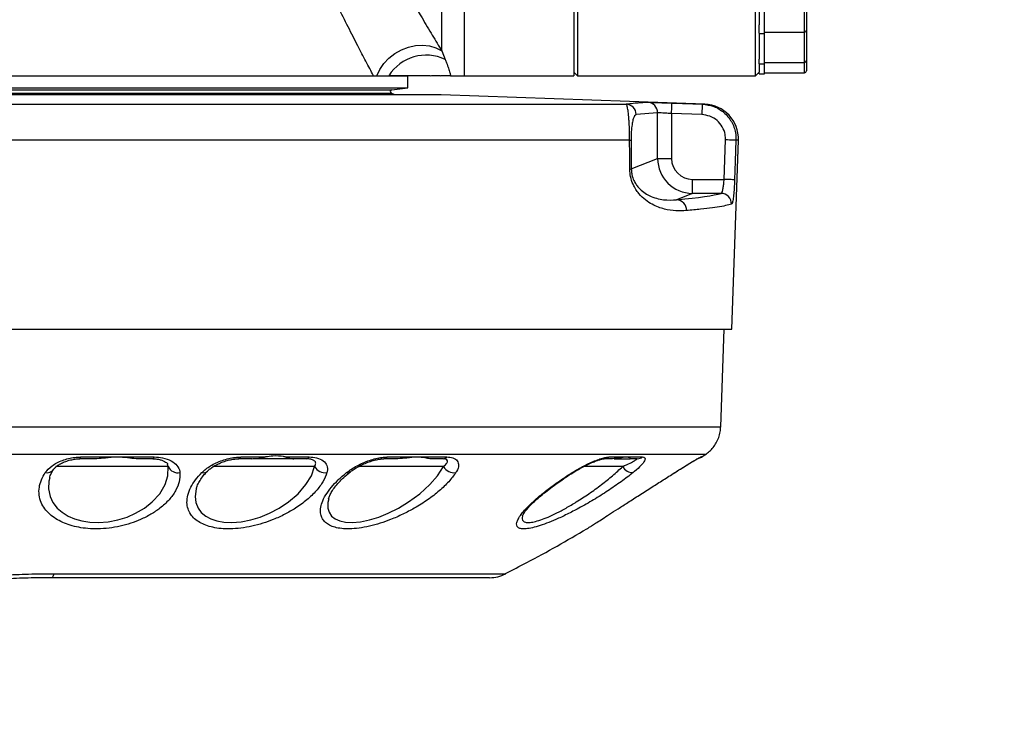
# Model space of a CAD drawing. Extents: x 0 to 16820, y 0 to 11880.
# Tile 65 of 78: x 9697 to 9978, y 6157 to 6361. Entities that reach past the tile are written whole.
import ezdxf

# ---------------------------------------------------------------- set-up
doc = ezdxf.new("R2010")
doc.units = 0
doc.header["$LTSCALE"] = 20
doc.layers.get('0').update_dxf_attribs({"linetype": 'CONTINUOUS'})
doc.styles.add('SLDTEXTSTYLE0', font='TXT', dxfattribs={"width": 0.605})
doc.dimstyles.new('SLDDIMSTYLE1', dxfattribs={"dimtxt": 100, "dimasz": 100, "dimexe": 0, "dimexo": 0.0625, "dimgap": 25, "dimtad": 1, "dimdec": 4, "dimlfac": 20, "dimzin": 12, "dimtxsty": 'SLDTEXTSTYLE0', "dimsah": 1, "dimcen": 0.09, "dimadec": 1, "dimazin": 3, "dimtfac": 1, "dimtofl": 0, "dimtmove": 0, "dimatfit": 3, "dimtolj": 1, "dimtzin": 12})

# ---------------------------------------------------------------- blocks, each defined once
blk = doc.blocks.new('_D_3')
at = {"color": 7, "linetype": 'CONTINUOUS'}
for p, q in [((7831.16, 6507.87), (11819.08, 6507.87)), ((4317.75, 5895.41), (3824.45, 5808.43))]:
    blk.add_line(p, q, dxfattribs=at)
blk.add_arc((7791.16, 6507.87), 3997.91, 190, 0, dxfattribs=at)
for points in [[(11789.08, 6507.87), (11772.83, 6408.07), (11802.82, 6407.69)], [(3853.99, 5813.64), (3857.85, 5712.6), (3887.32, 5718.17)]]:
    blk.add_solid(points, dxfattribs=at)
at = {"color": 7, "linetype": 'CONTINUOUS', "insert": (7986.83, 2641.21), "char_height": 100, "attachment_point": 1, "rotation": 5, "style": 'SLDTEXTSTYLE0'}
blk.add_mtext('170°', dxfattribs=at)

msp = doc.modelspace()

# ---------------------------------------------------------------- linework, layer by layer
at = {"color": 7, "linetype": 'CONTINUOUS'}
for p, q in [((9856.1647807, 6589.7634349), (9856.1647807, 6345.3716433)), ((9907.1646606, 6345.3716433), (9907.1646606, 6589.7634349)), ((9855.1646148, 6586.221481), (9855.1646148, 6345.3716433)), ((9908.1648265, 6371.8757427), (9908.1648265, 6359.8907984)), ((9909.6647178, 6357.480014), (9909.6647178, 6370.6155068)), ((9921.6648017, 6372.4375165), (9921.6648017, 6358.3450115)), ((9908.1648265, 6357.4954367), (9908.1648265, 6359.8907984)), ((9908.1648265, 6357.4954367), (9908.1648265, 6350.11513)), ((9908.1648265, 6357.480014), (9909.6647178, 6357.480014)), ((9909.6647178, 6357.845003), (9921.164838, 6357.845003)), ((9909.6647178, 6348.8018757), (9909.6647178, 6357.480014)), ((9921.6648017, 6358.2583911), (9921.6648017, 6349.6668881)), ((9908.1648265, 6348.8018757), (9908.1648265, 6350.11513)), ((9908.1648265, 6348.8018757), (9909.6647178, 6348.8018757)), ((9908.1648265, 6348.8018757), (9908.1648265, 6346.4019692)), ((9909.6647178, 6349.1668797), (9921.164838, 6349.1668797)), ((9909.6647178, 6345.8716369), (9909.6647178, 6348.8018757)), ((9921.6648017, 6349.6668881), (9921.6648017, 6346.7366344)), ((9568.0913602, 6345.3716433), (9807.6647197, 6345.3716433)), ((9807.6647197, 6341.8716437), (9807.6647197, 6345.3716433)), ((9823.8044654, 6345.3716433), (9855.1646148, 6345.3716433)), ((9855.1646148, 6346.3716305), (9856.1647807, 6345.3716433)), ((9856.1647807, 6345.3716433), (9907.1646606, 6345.3716433)), ((9907.1646606, 6345.3716433), (9908.1648265, 6346.3716305)), ((9908.1648265, 6345.8716369), (9908.1648265, 6346.3716305)), ((9908.1648265, 6345.8716369), (9909.6647178, 6345.8716369)), ((9909.6647178, 6346.2366408), (9921.164838, 6346.2366408)), ((9576.7827903, 6341.8716437), (9807.6647197, 6341.8716437)), ((9803.1097327, 6341.3686103), (9807.6647197, 6341.8716437)), ((9817.2601138, 6339.8810125), (9593.4663688, 6339.8810125)), ((9804.0004646, 6339.8810125), (9802.9366409, 6340.4267377)), ((9892.5813113, 6337.250734), (9817.2601138, 6339.8810125)), ((9873.5631381, 6337.6221156), (9876.241294, 6337.7712167)), ((9900.3392135, 6272.871638), (9902.2262965, 6326.9078231)), ((9674.9556934, 6272.871638), (9900.3392135, 6272.871638)), ((9897.1923267, 6245.0234092), (9898.164836, 6272.871638)), ((9718.7714254, 6235.8716226), (9713.8677512, 6235.8716226)), ((9734.7675239, 6235.8716226), (9729.9362098, 6235.8716226)), ((9763.0475436, 6235.8716226), (9759.2838679, 6235.8716226)), ((9775.1819764, 6235.8716226), (9763.3611833, 6235.8716226)), ((9778.7044917, 6235.8716226), (9775.0795757, 6235.8716226)), ((9804.8587714, 6235.8716226), (9800.7982646, 6235.8716226)), ((9817.7524482, 6235.8716226), (9813.9301215, 6235.8716226)), ((9818.2435905, 6235.7936299), (9817.7524482, 6235.8716226)), ((9866.2212764, 6235.8716226), (9863.8368522, 6235.8716226)), ((9866.6509067, 6235.8716226), (9871.2657367, 6235.8716226)), ((9873.294202, 6235.8716226), (9871.2657367, 6235.8716226)), ((9891.6440879, 6236.3505161), (9892.7613174, 6237.0793021)), ((9883.9941894, 6231.8870223), (9884.4476615, 6232.1733928))]:
    msp.add_line(p, q, dxfattribs=at)
at = {"color": 8, "linetype": 'CONTINUOUS'}
for p, q in [((9823.8044654, 6494.3628286), (9823.8044654, 6345.3716433)), ((9817.3764621, 6352.464611), (9817.3764621, 6377.9498732)), ((9921.164838, 6357.845003), (9921.164838, 6371.9375229)), ((9921.164838, 6349.1668797), (9921.164838, 6357.845003)), ((9817.3764621, 6352.464611), (9818.3482562, 6350.019539)), ((9921.164838, 6346.2366408), (9921.164838, 6349.1668797)), ((9578.7611877, 6341.3686103), (9803.1097327, 6341.3686103)), ((9584.4120656, 6340.4267377), (9802.9366409, 6340.4267377)), ((9675.3617202, 6337.250734), (9870.0824653, 6337.250734)), ((9891.879407, 6337.250734), (9892.5813113, 6337.250734)), ((9879.1261588, 6334.7730434), (9872.9778205, 6334.2525608)), ((9879.1261588, 6321.7197901), (9879.1261588, 6334.7730434)), ((9883.1108485, 6334.5540411), (9883.1108485, 6321.7197901)), ((9891.7752181, 6334.2525608), (9883.1108485, 6334.5540411)), ((9871.1136256, 6326.9078231), (9674.8569881, 6326.9078231)), ((9871.5356265, 6327.0125336), (9871.5930854, 6318.7130636)), ((9898.1538688, 6315.734396), (9898.5489284, 6327.0125336)), ((9902.2262965, 6326.9078231), (9901.5375053, 6326.9078231)), ((9871.5930854, 6318.7130636), (9879.1261588, 6321.7197901)), ((9879.1261588, 6321.7197901), (9883.1108485, 6321.7197901)), ((9889.1154205, 6311.7368317), (9889.1154205, 6315.734396)), ((9889.1154205, 6315.734396), (9898.1538688, 6315.734396)), ((9889.1154205, 6311.7368317), (9884.569255, 6309.9222726)), ((9897.2574149, 6311.7368317), (9889.1154205, 6311.7368317)), ((9772.569028, 6236.3810933), (9779.4645702, 6236.3811231)), ((9739.1701614, 6233.6481011), (9707.0438539, 6233.6481011)), ((9739.1701614, 6233.6481011), (9738.9021789, 6234.357456)), ((9781.0336028, 6233.6481011), (9751.9210254, 6233.6481011)), ((9817.8864394, 6233.6481011), (9793.5138618, 6233.6481011)), ((9869.1337978, 6233.6481011), (9857.9355155, 6233.6481011))]:
    msp.add_line(p, q, dxfattribs=at)
at = {"color": 8, "linetype": 'CONTINUOUS', "flags": 128}
for points in [[(9798.8069926, 6345.3716433), (9799.6545707, 6347.1860683), (9800.8228217, 6348.8865143), (9802.2740756, 6350.4185027), (9803.9620792, 6351.7329639), (9805.8327113, 6352.7877873), (9807.8261291, 6353.5491771), (9809.8781978, 6353.9927548), (9811.9235908, 6354.1043049), (9813.8965045, 6353.880266), (9815.7337581, 6353.3277905), (9817.3764621, 6352.464611)], [(9883.1108485, 6334.5540411), (9883.1311141, 6335.1378686), (9883.1506644, 6335.6993294), (9883.1687843, 6336.216951), (9883.1845199, 6336.6709), (9883.1973945, 6337.0438165), (9883.2071696, 6337.3214251), (9883.2131301, 6337.4930716), (9883.2150375, 6337.5522143)], [(9883.2150375, 6337.5522143), (9889.2115031, 6337.3435831), (9891.879407, 6337.250734)], [(9891.879407, 6337.250734), (9891.8774997, 6337.1916509), (9891.8715392, 6337.0200342), (9891.8617641, 6336.7424554), (9891.8488895, 6336.3695389), (9891.8329154, 6335.9155751), (9891.815034, 6335.3979236), (9891.7954837, 6334.8364181), (9891.7752181, 6334.2525608)], [(9901.5375053, 6326.9078231), (9901.4414226, 6326.9111908), (9901.2452041, 6326.9180602), (9900.9555255, 6326.9282079), (9900.5826389, 6326.9412762), (9900.1391803, 6326.9568181), (9899.640647, 6326.9742823), (9899.1044437, 6326.9930578), (9898.5489284, 6327.0125336)], [(9901.5375053, 6326.9078231), (9901.3274585, 6320.9115064), (9901.1424457, 6315.6297005)], [(9901.1424457, 6315.6297005), (9901.0461246, 6315.6330681), (9900.8499061, 6315.6399376), (9900.5602275, 6315.6500852), (9900.1873408, 6315.6631536), (9899.7438823, 6315.6786806), (9899.2455875, 6315.6961447), (9898.7091457, 6315.7149351), (9898.1538688, 6315.734396)], [(9705.2921926, 6230.3985751), (9705.0431644, 6229.5023597), (9704.9212133, 6227.3032761), (9705.3446447, 6225.1283324), (9706.1392938, 6223.4098113), (9707.3831235, 6221.7846012), (9708.7741767, 6220.5580569), (9710.5266725, 6219.4722688), (9712.3474752, 6218.688289), (9714.4561683, 6218.0913782), (9716.7236482, 6217.7402175), (9719.205824, 6217.6451183), (9721.9559823, 6217.8562975), (9724.7767125, 6218.4051967), (9727.3683225, 6219.2172802), (9729.8257028, 6220.2927864), (9732.3608075, 6221.7856741), (9734.5649873, 6223.5207951), (9736.7266093, 6225.8873678), (9738.2563029, 6228.4684873), (9739.0557204, 6231.0266292), (9739.1701614, 6233.6481011), (9739.1701614, 6233.6481011)], [(9747.2318088, 6227.4337507), (9747.1810256, 6227.2963023), (9746.880499, 6225.1206434), (9747.0686113, 6223.4022415), (9747.7025663, 6221.7770315), (9748.6002122, 6220.5507851), (9749.878851, 6219.4653547), (9751.3191377, 6218.681345), (9753.0877267, 6218.0847621), (9755.0834094, 6217.7342272), (9757.3613797, 6217.6398135), (9759.987322, 6217.851559), (9762.7875482, 6218.4009946), (9765.4597436, 6219.2136145), (9768.0917655, 6220.2897168), (9770.9302579, 6221.7834986), (9773.5377227, 6223.5195732), (9776.30612, 6225.8870101), (9778.5513078, 6228.4686363), (9780.1044856, 6231.0268975), (9781.0336028, 6233.6481011), (9781.0336028, 6233.6481011)], [(9785.0421344, 6224.4388855), (9784.7869073, 6223.4120763), (9784.7789203, 6221.7869556), (9785.1378595, 6220.5607689), (9785.8769571, 6219.4753385), (9786.8615066, 6218.6910904), (9788.1973659, 6218.0943585), (9789.8169433, 6217.7436447), (9791.7717372, 6217.6491118), (9794.1344653, 6217.86044), (9796.7661296, 6218.408773), (9799.3770515, 6219.2200816), (9802.0442401, 6220.2948726), (9805.0335323, 6221.786598), (9807.9043304, 6223.5207057), (9811.1318027, 6225.887338), (9813.9718448, 6228.4685469), (9816.1943828, 6231.0266888), (9817.8864394, 6233.6481011), (9817.8864394, 6233.6481011)], [(9854.6679889, 6231.9116688), (9854.8150932, 6231.8717337), (9854.8890029, 6231.8928039)], [(9705.8401977, 6201.8716431), (9705.9220945, 6201.8898225), (9706.0037528, 6201.9443608), (9706.0846959, 6202.0350194), (9706.1649238, 6202.1615005), (9706.2438403, 6202.3233271), (9706.3213264, 6202.5198734), (9706.3971435, 6202.7504838), (9706.4708148, 6203.0142939)]]:
    msp.add_lwpolyline(points, dxfattribs=at)
at = {"color": 7, "linetype": 'CONTINUOUS'}
for centre, radius, start, end in [((7791.1647235, 6507.8716374), 3487, 190, 170), ((9921.1647235, 6358.3450087), 0.5, 270, 360), ((9921.1647235, 6349.6668821), 0.5, 270, 360), ((9921.1647235, 6346.7366374), 0.5, 270, 360), ((9803.1647235, 6340.8716374), 0.5, 96.301957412, 242.846875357), ((9892.2324044, 6327.2568231), 10, 358, 88), ((9831.0608973, 6211.8716374), 10.0000001, 269.999994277, 297.643483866)]:
    msp.add_arc(centre, radius, start, end, dxfattribs=at)
at = {"color": 8, "linetype": 'CONTINUOUS'}
for centre, radius, start, end in [((9812.9073182, 6338.6143557), 12.6365349, 64.496134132, 147.673574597), ((9869.9791683, 6334.2538612), 2.9986525, 359.975152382, 88.025895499), ((9876.1307016, 6334.7777979), 2.995461, 359.909059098, 87.884158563), ((9871.057801, 6328.0355286), 1.1290864, 272.833991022, 295.036567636), ((9871.1197932, 6319.7157562), 1.1087822, 272.873422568, 295.268307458), ((9897.2344996, 6308.7328585), 3.0040606, 358.113444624, 89.562937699), ((9884.4187992, 6306.9705992), 2.9555055, 357.067628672, 87.081985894), ((9713.4490468, 6236.3632945), 0.6457977, 310.417490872, 1.555518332), ((9734.5379921, 6236.4617507), 0.6331951, 291.253670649, 352.689841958), ((9759.1429932, 6236.6455135), 0.7866084, 280.316836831, 340.361989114), ((9778.6033901, 6236.844144), 0.9777625, 275.935048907, 331.734918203), ((9800.7276958, 6237.1243327), 1.2546962, 273.224232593, 323.676599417), ((9817.6999688, 6237.3796387), 1.5089289, 271.993104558, 318.568954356), ((9863.8204271, 6238.2572277), 2.3856617, 270.394478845, 308.148863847), ((9873.2839513, 6238.4694813), 2.597879, 270.226077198, 306.49758202), ((9889.7979146, 6238.8636421), 2.9916798, 292.225944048, 303.921007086), ((9704.484025, 6234.156289), 2.3027783, 257.108967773, 323.766187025), ((9741.9104191, 6234.8391919), 2.9879273, 203.492840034, 281.548956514), ((9749.1611728, 6233.6010039), 1.7447307, 255.515562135, 313.741503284), ((9784.0157883, 6235.2549935), 3.3875556, 208.31714033, 279.272091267), ((9790.4966874, 6233.0239008), 1.1616249, 253.226649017, 306.76151688), ((9820.9787931, 6235.4788019), 3.5936217, 210.62590909, 276.964856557), ((9872.0765726, 6235.2730136), 3.3615866, 208.906169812, 270.687214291)]:
    msp.add_arc(centre, radius, start, end, dxfattribs=at)
for centre, major_axis, ratio, start_param, end_param in [((9889.1337527, 6321.7380497), (9.2957944, 3.7103812), 0.9991075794, 2.7633409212, 4.3310955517), ((9889.1337527, 6321.7380497), (-5.597169, -2.2340889), 0.9955924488, 5.9049335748, 7.4726882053), ((9686.1647235, 6312.5754439), (212.4544062, 0), 0.0349207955, 5.9174726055, 6.1699082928)]:
    msp.add_ellipse(centre, major_axis=major_axis, ratio=ratio, start_param=start_param, end_param=end_param, dxfattribs=at)
for points, knots in [([(9797.8726302, 6345.3716433), (9797.1614454, 6346.7170444), (9795.7357276, 6349.4141803), (9793.2973644, 6354.093474), (9790.6294939, 6359.2836996), (9787.7269908, 6365.0351585), (9784.730872, 6371.0818819), (9782.6891353, 6375.3328065), (9781.6668426, 6377.4612344)], [0, 0, 0, 0, 0.1520888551, 0.304893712, 0.4771280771, 0.6500598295, 0.8247857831, 1, 1, 1, 1]), ([(9802.3110305, 6378.2044596), (9803.9370321, 6375.3355045), (9807.2017093, 6369.5752321), (9811.3126911, 6362.5756952), (9814.7260131, 6356.8458857), (9816.4912105, 6353.9279594), (9817.3764621, 6352.464611)], [0, 0, 0, 0, 0.2947563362, 0.5918101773, 0.7952916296, 1, 1, 1, 1]), ([(9818.3482562, 6350.019539), (9818.4776614, 6349.702585), (9818.8779149, 6348.7222385), (9819.3330221, 6347.4230117), (9819.7101466, 6346.1763507), (9819.8421208, 6345.6402071), (9819.908229, 6345.3716433)], [0, 0, 0, 0, 0.1342678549, 0.4152936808, 0.7071102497, 1, 1, 1, 1]), ([(9870.0824653, 6337.250734), (9870.2570606, 6337.2760904), (9871.1300257, 6337.4028705), (9872.2910885, 6337.5625266), (9873.2759655, 6337.6086631), (9873.5631381, 6337.6221156)], [0, 0, 0, 0, 0.1504598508, 0.7522892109, 1, 1, 1, 1]), ([(9871.1136256, 6326.9078231), (9871.1129717, 6327.4251454), (9871.1116869, 6328.4415034), (9871.073996, 6330.1453705), (9871.0063473, 6331.7360004), (9870.91247, 6333.1380986), (9870.7820385, 6334.5718857), (9870.6022695, 6335.8742391), (9870.4049351, 6336.7147934), (9870.2300312, 6337.144662), (9870.1317598, 6337.2153005), (9870.0824653, 6337.250734)], [0, 0, 0, 0, 0.0676796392, 0.1329668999, 0.2350665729, 0.3197507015, 0.4067665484, 0.5775849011, 0.7541238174, 0.8766644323, 1, 1, 1, 1]), ([(9891.879407, 6337.250734), (9893.0032383, 6337.1004085), (9895.251508, 6336.7996762), (9898.1963395, 6334.9631083), (9900.3696845, 6332.3373405), (9901.4601805, 6329.4881233), (9901.5156717, 6327.6364024), (9901.5375053, 6326.9078231)], [0, 0, 0, 0, 0.2153812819, 0.4308789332, 0.6461098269, 0.8607581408, 1, 1, 1, 1]), ([(9872.9778205, 6334.2525608), (9872.8268811, 6334.1785295), (9872.5726236, 6334.0538239), (9872.2203287, 6333.3135511), (9871.9335674, 6332.2497721), (9871.7109452, 6330.8393649), (9871.5889738, 6329.3202116), (9871.5381293, 6328.1034406), (9871.536462, 6327.3766875), (9871.5356265, 6327.0125336)], [0, 0, 0, 0, 0.2662138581, 0.4484374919, 0.6301619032, 0.7973296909, 0.8893079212, 0.9445355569, 1, 1, 1, 1]), ([(9883.1108485, 6334.5540411), (9882.6609405, 6334.5812044), (9881.7613347, 6334.6355184), (9880.5626202, 6334.7046639), (9879.6563428, 6334.7535706), (9879.2286338, 6334.7727097), (9879.1488498, 6334.7729695), (9879.1261588, 6334.7730434)], [0, 0, 0, 0, 0.2276285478, 0.4551506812, 0.682531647, 0.9097102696, 1, 1, 1, 1]), ([(9898.5489284, 6327.0125336), (9898.5335342, 6327.5225454), (9898.494405, 6328.8189002), (9897.7295474, 6330.8136507), (9896.2052135, 6332.6517553), (9894.1398544, 6333.9369234), (9892.5633804, 6334.147355), (9891.7752181, 6334.2525608)], [0, 0, 0, 0, 0.1391347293, 0.3536545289, 0.5688503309, 0.784445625, 1, 1, 1, 1]), ([(9871.1753761, 6318.6083681), (9871.1604776, 6320.6019061), (9871.1398028, 6323.368357), (9871.1193421, 6326.1348879), (9871.1136256, 6326.9078231)], [0, 0, 0, 0, 0.7206121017, 1, 1, 1, 1]), ([(9887.3704349, 6306.8194038), (9886.3787266, 6306.7601052), (9884.3945825, 6306.6414645), (9881.0916681, 6307.1053053), (9878.1314133, 6308.2140484), (9875.6401968, 6309.7568672), (9874.0487657, 6311.2466264), (9872.8639515, 6312.8284624), (9872.0186957, 6314.3848288), (9871.3316363, 6316.3085158), (9871.2232757, 6317.9033774), (9871.1753761, 6318.6083681)], [0, 0, 0, 0, 0.1912861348, 0.3827125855, 0.5732711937, 0.6778066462, 0.7820511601, 0.8340492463, 0.8859177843, 0.9495712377, 1, 1, 1, 1]), ([(9871.5930854, 6318.7130636), (9871.6186212, 6318.2555131), (9871.6493716, 6317.7045265), (9871.8766428, 6316.5565029), (9872.2762461, 6315.4376446), (9872.9483409, 6314.2786986), (9873.8940533, 6313.0714445), (9875.1644339, 6311.9694064), (9876.9088433, 6310.946346), (9878.8197726, 6310.256644), (9881.5396882, 6309.7367488), (9883.3545971, 6309.8478897), (9884.569255, 6309.9222726)], [0, 0, 0, 0, 0.0352500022, 0.0424483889, 0.099079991, 0.1478892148, 0.1978325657, 0.3014377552, 0.4067763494, 0.5535375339, 0.7011975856, 1, 1, 1, 1]), ([(9897.2574149, 6311.7368317), (9897.3470523, 6311.7971303), (9897.52614, 6311.9176018), (9897.7672604, 6312.6548703), (9897.9641935, 6313.7102214), (9898.0896437, 6314.8053875), (9898.1373439, 6315.4953661), (9898.1538688, 6315.734396)], [0, 0, 0, 0, 0.2223336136, 0.4442032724, 0.6648377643, 0.8838894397, 1, 1, 1, 1]), ([(9901.1424457, 6315.6297005), (9901.1259457, 6315.2114344), (9901.0783295, 6314.004385), (9900.95198, 6312.0864542), (9900.7525858, 6310.2393813), (9900.5090441, 6308.9500302), (9900.3277262, 6308.7394235), (9900.2369319, 6308.6339629)], [0, 0, 0, 0, 0.11599781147, 0.33475120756, 0.55525332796, 0.77729462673, 1, 1, 1, 1]), ([(9900.2369319, 6308.6339629), (9899.9941429, 6308.5656302), (9899.2656255, 6308.36059), (9897.5626492, 6308.0206977), (9894.8706807, 6307.6156214), (9891.5409894, 6307.2136748), (9888.7620939, 6306.9509668), (9887.3704349, 6306.8194038)], [0, 0, 0, 0, 0.11027929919, 0.33090616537, 0.5522173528, 0.77575235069, 1, 1, 1, 1]), ([(9675.1204406, 6245.0197137), (9678.0545117, 6245.022822), (9683.931162, 6245.0290478), (9692.7646697, 6245.0217188), (9701.6122938, 6245.026494), (9710.4569058, 6245.0292556), (9719.2902286, 6245.0282372), (9728.0882656, 6245.0232489), (9736.8381728, 6245.0234965), (9747.1964624, 6245.0210228), (9759.0800063, 6245.0173542), (9772.2774539, 6245.0189078), (9785.0902784, 6245.0238199), (9797.4290835, 6245.029884), (9808.2290301, 6245.0311174), (9817.584089, 6245.0306145), (9825.5604402, 6245.026827), (9833.1509317, 6245.0227741), (9840.2637899, 6245.0253939), (9846.9612319, 6245.0301422), (9853.2068645, 6245.0296812), (9859.9314144, 6245.0262449), (9866.9156442, 6245.0226412), (9873.8685418, 6245.0207017), (9879.9702634, 6245.017875), (9885.1799677, 6245.0216183), (9889.4917632, 6245.0244678), (9892.8746643, 6245.0254404), (9895.3423308, 6245.026752), (9896.7501933, 6245.0244645), (9897.3343513, 6245.0240657), (9897.1755774, 6245.0242631), (9897.1672927, 6245.0242734)], [0, 0, 0, 0, 0.0257185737, 0.0515117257, 0.0773501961, 0.1033061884, 0.129308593, 0.1554297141, 0.1815976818, 0.2078431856, 0.2493883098, 0.2911238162, 0.3325506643, 0.3741663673, 0.4156592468, 0.446209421, 0.4768346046, 0.506729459, 0.5366947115, 0.5657236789, 0.594818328, 0.6235284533, 0.6650765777, 0.7068144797, 0.7482440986, 0.789862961, 0.8313584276, 0.8729104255, 0.9146524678, 0.9560862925, 0.9977086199, 1, 1, 1, 1]), ([(9892.7586948, 6237.083534), (9892.7664809, 6237.0835235), (9892.9182861, 6237.0833186), (9892.3356046, 6237.0841976), (9890.9552333, 6237.0847207), (9888.5482893, 6237.0849179), (9885.2532819, 6237.0832551), (9881.0232773, 6237.0809409), (9875.9029312, 6237.0800463), (9869.9218199, 6237.0804066), (9863.1206224, 6237.0820032), (9855.5253053, 6237.0857888), (9847.1409672, 6237.0894565), (9838.0122093, 6237.0910488), (9828.1892528, 6237.091545), (9817.7381465, 6237.0910044), (9806.7043681, 6237.0903502), (9795.1091138, 6237.0877787), (9783.0020999, 6237.0829541), (9770.4457651, 6237.078732), (9757.5239609, 6237.0768663), (9744.2976211, 6237.0797769), (9730.8018649, 6237.0884249), (9717.0850825, 6237.097125), (9703.2147561, 6237.1015527), (9689.2793179, 6237.0987221), (9679.9967561, 6237.0852512), (9675.3633891, 6237.0785272)], [0, 0, 0, 0, 0.0022501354, 0.0438704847, 0.0855386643, 0.127158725, 0.1686375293, 0.2101153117, 0.2517344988, 0.2934018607, 0.3350207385, 0.3764982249, 0.4179760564, 0.4595949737, 0.501262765, 0.5428816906, 0.5843590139, 0.6258343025, 0.6674506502, 0.7091154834, 0.7507321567, 0.7922070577, 0.8336714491, 0.875277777, 0.9169317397, 0.9585366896, 1, 1, 1, 1]), ([(9703.9702808, 6231.9115496), (9704.5411927, 6232.5876928), (9705.3983518, 6233.6028446), (9707.2786967, 6234.715376), (9708.8609599, 6235.4188683), (9710.5988166, 6235.9510285), (9712.3615931, 6236.306042), (9713.540491, 6236.3569139), (9714.0946065, 6236.3808251)], [0, 0, 0, 0, 0.2959634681, 0.4443554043, 0.5926735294, 0.7339214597, 0.8749355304, 1, 1, 1, 1]), ([(9714.0946065, 6236.3808251), (9716.0747757, 6236.3808542), (9723.155036, 6236.3809583), (9730.1368574, 6236.3810887), (9735.1660405, 6236.3811827)], [0, 0, 0, 0, 0.2796746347, 1, 1, 1, 1]), ([(9735.1660405, 6236.3811827), (9735.9834072, 6236.323781), (9737.8309253, 6236.1940343), (9740.1072061, 6235.3083197), (9741.816036, 6233.9746026), (9742.4218995, 6232.7482617), (9742.4961954, 6232.0315852), (9742.5086175, 6231.9117582)], [0, 0, 0, 0, 0.1950763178, 0.4409368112, 0.6898917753, 0.9481504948, 1, 1, 1, 1]), ([(9748.7247859, 6231.9117284), (9749.5066792, 6232.5879522), (9750.6806207, 6233.6032408), (9752.8554353, 6234.7157034), (9754.6012152, 6235.4190543), (9756.4318048, 6235.9512382), (9758.222039, 6236.3063647), (9759.3523298, 6236.3572324), (9759.8838483, 6236.3811529)], [0, 0, 0, 0, 0.29587753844, 0.44423319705, 0.59252970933, 0.73379313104, 0.8748163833, 1, 1, 1, 1]), ([(9759.8838483, 6236.3811529), (9761.7457922, 6236.3811391), (9764.1244076, 6236.3811214), (9766.4759126, 6236.3811228), (9766.9866954, 6236.3811231)], [0, 0, 0, 0, 0.7827847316, 1, 1, 1, 1]), ([(9779.4645702, 6236.3811231), (9780.1941008, 6236.323679), (9781.8430046, 6236.1938424), (9783.6069749, 6235.3079037), (9784.6842542, 6233.9740163), (9784.7888178, 6232.7478608), (9784.5941095, 6232.0313282), (9784.5616018, 6231.9116986)], [0, 0, 0, 0, 0.1951518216, 0.4410870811, 0.6901054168, 0.9482611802, 1, 1, 1, 1]), ([(9781.0336028, 6233.6481011), (9781.1870076, 6233.9934891), (9781.4656426, 6234.6208304), (9781.2144206, 6235.1956903), (9780.8118098, 6235.3579792), (9780.7552491, 6235.3807783)], [0, 0, 0, 0, 0.5128821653, 0.9315674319, 1, 1, 1, 1]), ([(9790.1614581, 6231.9116986), (9791.1106818, 6232.5878734), (9792.535843, 6233.6030798), (9794.8854458, 6234.7156695), (9796.699071, 6235.4192693), (9798.5222501, 6235.9513823), (9800.2409614, 6236.3063854), (9801.2598436, 6236.3572318), (9801.7385875, 6236.3811231)], [0, 0, 0, 0, 0.2959793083, 0.4443822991, 0.5927121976, 0.7339838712, 0.8750065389, 1, 1, 1, 1]), ([(9801.7385875, 6236.3811231), (9803.3846775, 6236.3811344), (9809.2722055, 6236.3811749), (9814.8284874, 6236.3811621), (9818.8312923, 6236.3811529)], [0, 0, 0, 0, 0.2795893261, 1, 1, 1, 1]), ([(9817.8864394, 6233.6481011), (9818.2758166, 6234.0014984), (9818.9816336, 6234.6420952), (9819.0763712, 6235.3345394), (9818.827015, 6235.7216953), (9818.3546763, 6235.7799333), (9818.2435905, 6235.7936299)], [0, 0, 0, 0, 0.34764852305, 0.63017611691, 0.91302385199, 1, 1, 1, 1]), ([(9818.8312923, 6236.3811529), (9819.4328891, 6236.3238063), (9820.7928118, 6236.1941729), (9821.9506883, 6235.3095275), (9822.342244, 6233.9774666), (9821.9445249, 6232.7505718), (9821.4909026, 6232.0325434), (9821.4145576, 6231.9116986)], [0, 0, 0, 0, 0.1948341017, 0.4404266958, 0.689136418, 0.9476813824, 1, 1, 1, 1]), ([(9854.6679889, 6231.9116688), (9855.7983684, 6232.5878954), (9857.4955275, 6233.6031863), (9859.8255194, 6234.7156011), (9861.4934404, 6235.4190345), (9863.0226981, 6235.9511292), (9864.3410223, 6236.3062941), (9864.9892536, 6236.3571905), (9865.2940665, 6236.3811231)], [0, 0, 0, 0, 0.2958764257, 0.4442307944, 0.5925119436, 0.7337872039, 0.8748207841, 1, 1, 1, 1]), ([(9865.2940665, 6236.3811231), (9866.2635341, 6236.3811236), (9869.7276654, 6236.3811256), (9872.693396, 6236.3811068), (9874.8291408, 6236.3810933)], [0, 0, 0, 0, 0.2798587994, 1, 1, 1, 1]), ([(9869.1337978, 6233.6481011), (9869.8889471, 6233.9999815), (9871.2601527, 6234.6389284), (9872.5644323, 6235.3411707), (9873.282335, 6235.7772616), (9873.2905725, 6235.8427627), (9873.294202, 6235.8716226)], [0, 0, 0, 0, 0.3052314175, 0.5542413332, 0.8035984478, 1, 1, 1, 1]), ([(9874.8291408, 6236.3810933), (9875.0908461, 6236.3236758), (9875.682354, 6236.1939004), (9875.4815717, 6235.3081303), (9874.4713894, 6233.9747631), (9873.1497196, 6232.7482394), (9872.2648542, 6232.0315161), (9872.116891, 6231.9116688)], [0, 0, 0, 0, 0.1951097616, 0.4409883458, 0.6899630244, 0.948157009, 1, 1, 1, 1]), ([(9884.023038, 6231.9116986), (9885.0978643, 6232.5878795), (9886.7115572, 6233.6030652), (9888.5339117, 6234.7157194), (9889.7068343, 6235.419076), (9890.62107, 6235.9512623), (9891.2616862, 6236.3063438), (9891.4016312, 6236.3572105), (9891.4674197, 6236.3811231)], [0, 0, 0, 0, 0.29592368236, 0.44428570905, 0.59260644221, 0.73386730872, 0.87489022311, 1, 1, 1, 1]), ([(9891.4674197, 6236.3811231), (9891.5719139, 6236.3811231), (9891.7587166, 6236.3811231), (9891.6652457, 6236.3811231), (9891.6240607, 6236.3811231)], [0, 0, 0, 0, 0.5593824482, 1, 1, 1, 1]), ([(9840.4742156, 6219.5695734), (9840.4600369, 6219.5344908), (9840.3155216, 6219.1769135), (9840.3429035, 6218.6527356), (9840.5928413, 6218.0445611), (9841.2443775, 6217.6882351), (9842.2830374, 6217.590062), (9843.7623026, 6217.8027496), (9845.6277724, 6218.3464021), (9847.7730552, 6219.1844985), (9850.2121837, 6220.3184412), (9852.9440149, 6221.7671556), (9856.1155873, 6223.6426048), (9859.5502622, 6225.8917116), (9863.0399537, 6228.4298316), (9866.3215747, 6231.0533864), (9868.1882901, 6232.7757227), (9869.1337978, 6233.6481011)], [0, 0, 0, 0, 0.0058181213, 0.0593008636, 0.1141357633, 0.1679979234, 0.2236491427, 0.2838668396, 0.34660703, 0.4073888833, 0.4700556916, 0.5431412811, 0.6183534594, 0.7124548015, 0.8095805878, 0.9035509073, 1, 1, 1, 1]), ([(9742.5086175, 6231.9117582), (9742.4853894, 6231.0490438), (9742.438931, 6229.323537), (9741.3445362, 6226.6934996), (9739.5118103, 6224.1267273), (9737.0896272, 6221.8693322), (9734.2889976, 6219.9752831), (9731.4571132, 6218.522397), (9728.4653645, 6217.3813647), (9725.4252521, 6216.5409358), (9722.2319757, 6215.9965263), (9719.1091401, 6215.777455), (9716.1782921, 6215.877765), (9713.5227159, 6216.2324926), (9711.100877, 6216.832596), (9708.8795458, 6217.6592608), (9706.9125352, 6218.7124352), (9705.1544953, 6220.0315422), (9703.7450416, 6221.5805427), (9702.686766, 6223.433937), (9702.1401342, 6225.5006397), (9702.1922549, 6227.6873694), (9702.7667715, 6229.8439547), (9703.5691214, 6231.2223691), (9703.9702808, 6231.9115496)], [0, 0, 0, 0, 0.0601033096, 0.1202120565, 0.1804443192, 0.2406369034, 0.2877300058, 0.3347856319, 0.3744850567, 0.4141557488, 0.454114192, 0.4940550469, 0.5296623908, 0.5652786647, 0.60022046, 0.6351792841, 0.6733719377, 0.7115842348, 0.7558066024, 0.8000499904, 0.8518839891, 0.9037342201, 0.9518689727, 1, 1, 1, 1]), ([(9784.5616018, 6231.9116986), (9784.2231478, 6231.0491158), (9783.5462162, 6229.3238894), (9781.5655039, 6226.6936482), (9778.9245714, 6224.1265298), (9775.8508239, 6221.8681608), (9772.5597925, 6219.9731952), (9769.4011543, 6218.5194009), (9766.2075276, 6217.3777398), (9763.0781442, 6216.536699), (9759.9129988, 6215.9917275), (9756.9300627, 6215.7721204), (9754.2400036, 6215.8716965), (9751.8970696, 6216.2256625), (9749.8601397, 6216.8253848), (9748.0918635, 6217.6518711), (9746.642955, 6218.7049273), (9745.4853536, 6220.0238051), (9744.7358975, 6221.5727913), (9744.4248879, 6223.426453), (9744.669005, 6225.4935596), (9745.5167903, 6227.682076), (9746.8424194, 6229.8409553), (9748.0973531, 6231.2214956), (9748.7247859, 6231.9117284)], [0, 0, 0, 0, 0.0600937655, 0.1201917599, 0.1804169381, 0.2406002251, 0.2876917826, 0.3347447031, 0.3744388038, 0.4141039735, 0.4540561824, 0.493990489, 0.5295957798, 0.5652091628, 0.600152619, 0.6351136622, 0.673281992, 0.7114708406, 0.7556749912, 0.7999006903, 0.8517366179, 0.9035859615, 0.9517955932, 1, 1, 1, 1]), ([(9821.4145576, 6231.9116986), (9820.7798432, 6231.049025), (9819.5103649, 6229.3236103), (9816.7508689, 6226.6934573), (9813.4433835, 6224.1268173), (9809.8828201, 6221.8694608), (9806.2777028, 6219.9763582), (9802.9613708, 6218.5241952), (9799.7361122, 6217.3842898), (9796.6833138, 6216.5446616), (9793.7141476, 6216.0007818), (9791.0285669, 6215.7815761), (9788.7208768, 6215.8811873), (9786.8135521, 6216.2352827), (9785.2680741, 6216.8352583), (9784.0456071, 6217.6618844), (9783.1898529, 6218.7150194), (9782.6923448, 6220.0338902), (9782.6415738, 6221.5827812), (9783.0933001, 6223.4362997), (9784.1147825, 6225.503086), (9785.7109402, 6227.6898375), (9787.7116798, 6229.8454947), (9789.3448855, 6231.222981), (9790.1614581, 6231.9116986)], [0, 0, 0, 0, 0.0601099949, 0.1202246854, 0.1804672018, 0.2406659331, 0.2877434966, 0.3347791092, 0.3744798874, 0.4141504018, 0.45410278, 0.4940356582, 0.5296674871, 0.5653074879, 0.6002686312, 0.6352488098, 0.6734270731, 0.7116247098, 0.7558416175, 0.8000800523, 0.8519288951, 0.9037890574, 0.9518963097, 1, 1, 1, 1]), ([(9872.116891, 6231.9116688), (9871.0035318, 6231.0491474), (9868.7766884, 6229.3240077), (9864.9290601, 6226.6940354), (9860.8381137, 6224.1268738), (9856.8823511, 6221.8685549), (9853.2236646, 6219.9734853), (9850.1126349, 6218.5197666), (9847.3255139, 6217.3780318), (9844.8958285, 6216.537115), (9842.7684154, 6215.9921206), (9841.0795545, 6215.772305), (9839.8760003, 6215.8716737), (9839.1156324, 6216.2255732), (9838.7693429, 6216.8252273), (9838.7990097, 6217.6516904), (9839.231318, 6218.7046339), (9840.0948644, 6220.0234955), (9841.4111669, 6221.5723477), (9843.276692, 6223.425962), (9845.6514208, 6225.4929982), (9848.4593482, 6227.681517), (9851.473615, 6229.8406612), (9853.6032376, 6231.2213589), (9854.6679889, 6231.9116688)], [0, 0, 0, 0, 0.0600915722, 0.1201898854, 0.180414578, 0.240597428, 0.2876880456, 0.3347409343, 0.3744337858, 0.4140983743, 0.4540494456, 0.4939812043, 0.5295916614, 0.5652106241, 0.6001543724, 0.6351125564, 0.6732769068, 0.711460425, 0.7556635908, 0.7998885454, 0.8517265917, 0.9035785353, 0.9517919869, 1, 1, 1, 1]), ([(9664.9109994, 6199.7573173), (9667.0658518, 6200.0892891), (9671.375182, 6200.753175), (9678.0453614, 6201.5548121), (9684.909803, 6202.1914087), (9691.9972107, 6202.6580724), (9699.220604, 6202.9586784), (9704.0453345, 6202.9956883), (9706.4708148, 6203.0142939)], [0, 0, 0, 0, 0.16289148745, 0.3257546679, 0.49216478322, 0.65855297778, 0.82834832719, 1, 1, 1, 1]), ([(9706.4708148, 6203.0142939), (9710.5522665, 6203.0140976), (9718.7434242, 6203.0137037), (9730.8693584, 6203.0134274), (9742.8329984, 6203.0137011), (9754.3673224, 6203.0137809), (9765.3420153, 6203.0138925), (9775.712182, 6203.0139094), (9785.5610886, 6203.0139092), (9794.6626721, 6203.0137127), (9802.9509305, 6203.0139611), (9810.3901327, 6203.0136992), (9817.0256883, 6203.0137848), (9822.6971906, 6203.0137079), (9827.3713838, 6203.0137507), (9831.0410121, 6203.0138354), (9833.7518107, 6203.0138121), (9835.2609018, 6203.0138185), (9835.8676799, 6203.0138171), (9835.6986261, 6203.0138171), (9835.6970226, 6203.0138171)], [0, 0, 0, 0, 0.0578008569, 0.1160018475, 0.1754704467, 0.2353814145, 0.2933881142, 0.3517980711, 0.4108310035, 0.4707278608, 0.5286889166, 0.5870497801, 0.6460350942, 0.7058796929, 0.7637289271, 0.8219828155, 0.8815072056, 0.9414681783, 0.9994448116, 1, 1, 1, 1])]:
    msp.add_open_spline(points, degree=3, knots=knots, dxfattribs=at)
at = {"color": 7, "linetype": 'CONTINUOUS'}
for points, knots in [([(9814.1082202, 6345.3716433), (9814.0496179, 6345.3716433), (9813.9214678, 6345.3716433), (9812.6206915, 6345.3716433), (9810.8030781, 6345.3716433), (9808.3136623, 6345.3716433), (9805.5717908, 6345.3716433), (9803.3447395, 6345.3716433), (9802.2292529, 6345.3716433)], [0, 0, 0, 0, 0.0921605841, 0.2015347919, 0.3998754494, 0.5986832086, 0.7989882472, 1, 1, 1, 1]), ([(9814.1106044, 6345.3416026), (9814.6075135, 6345.3996894), (9815.5922169, 6345.5147976), (9816.5773291, 6345.4039494), (9817.0653258, 6345.3490383)], [0, 0, 0, 0, 0.5046281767, 1, 1, 1, 1]), ([(9819.908229, 6345.3716433), (9819.468999, 6345.3716433), (9818.5908143, 6345.3716433), (9817.349003, 6345.3716433), (9817.145649, 6345.3716433), (9817.0669948, 6345.3716433)], [0, 0, 0, 0, 0.3802676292, 0.760297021, 1, 1, 1, 1]), ([(9819.908229, 6345.3716433), (9820.2197835, 6345.3716433), (9820.7145569, 6345.3716433), (9821.7675136, 6345.3716433), (9822.648681, 6345.3716433), (9823.2887602, 6345.3716433), (9823.6373265, 6345.3716433), (9823.8044654, 6345.3716433)], [0, 0, 0, 0, 0.4646758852, 0.737942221, 0.8751627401, 0.9401400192, 1, 1, 1, 1]), ([(9876.241294, 6337.7712167), (9876.2811552, 6337.7711428), (9876.4212786, 6337.7708833), (9877.169396, 6337.7517544), (9878.7551664, 6337.7028451), (9880.8528984, 6337.6337222), (9882.4277173, 6337.5793815), (9883.2150375, 6337.5522143)], [0, 0, 0, 0, 0.0903755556, 0.3176963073, 0.5451079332, 0.7725797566, 1, 1, 1, 1]), ([(9892.7644168, 6237.0738483), (9892.7909502, 6237.0888497), (9893.2291463, 6237.3365965), (9894.0008387, 6238.0165293), (9895.056746, 6239.1145587), (9895.9545767, 6240.4519416), (9896.6391644, 6241.9509484), (9897.0784074, 6243.4946767), (9897.1449011, 6244.5376308), (9897.1758758, 6245.0234688)], [0, 0, 0, 0, 0.00968508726, 0.15994847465, 0.32325870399, 0.49383181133, 0.66856884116, 0.84560985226, 1, 1, 1, 1]), ([(9706.3485061, 6232.7873206), (9706.4220857, 6232.8960074), (9706.5964837, 6233.1536161), (9707.1738647, 6233.699615), (9708.0412361, 6234.2958378), (9709.1647649, 6234.866916), (9710.465387, 6235.3464937), (9711.8031351, 6235.6746313), (9712.9705017, 6235.8495878), (9713.6318499, 6235.8612995), (9713.8967191, 6235.86599)], [0, 0, 0, 0, 0.1035275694, 0.2453804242, 0.389804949, 0.5330438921, 0.6769276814, 0.8164866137, 0.9265031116, 1, 1, 1, 1]), ([(9729.9362098, 6235.8716226), (9729.1662717, 6235.9447371), (9727.551532, 6236.0980753), (9724.4823822, 6236.4644094), (9721.4203444, 6236.0502285), (9719.5754826, 6235.9258369), (9718.7714254, 6235.8716226)], [0, 0, 0, 0, 0.2462758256, 0.5164978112, 0.789272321, 1, 1, 1, 1]), ([(9734.7628747, 6235.8615196), (9734.9710532, 6235.8602536), (9735.547294, 6235.8567493), (9736.4235528, 6235.7138782), (9737.3599927, 6235.4610457), (9738.1416519, 6235.1150747), (9738.6831467, 6234.7509689), (9738.9288838, 6234.491043), (9738.9651874, 6234.4193507), (9738.9766847, 6234.3966461)], [0, 0, 0, 0, 0.0796286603, 0.2204132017, 0.3810648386, 0.5527169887, 0.7291287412, 0.9142160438, 1, 1, 1, 1]), ([(9750.3748809, 6232.3296166), (9750.5532183, 6232.5067454), (9750.9560298, 6232.9068272), (9751.8919762, 6233.5760259), (9753.0868431, 6234.2556134), (9754.4747887, 6234.8703242), (9755.908336, 6235.3490144), (9757.2692203, 6235.6734555), (9758.3790047, 6235.8320905), (9759.0731114, 6235.881829), (9759.3194628, 6235.8708052), (9759.3291675, 6235.8703709)], [0, 0, 0, 0, 0.1120720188, 0.253137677, 0.3981962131, 0.5437932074, 0.6879065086, 0.8108686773, 0.9166805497, 0.9967177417, 1, 1, 1, 1]), ([(9763.0475436, 6235.8716226), (9763.9570133, 6235.9464134), (9765.2774839, 6236.0550031), (9766.5809784, 6236.3037117), (9766.9866954, 6236.3811231)], [0, 0, 0, 0, 0.6887466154, 1, 1, 1, 1]), ([(9772.569028, 6236.3810933), (9772.4188173, 6236.4133095), (9771.3930916, 6236.6333005), (9769.5152157, 6236.7452672), (9767.6929284, 6236.482831), (9766.9866954, 6236.3811231)], [0, 0, 0, 0, 0.0950853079, 0.6492975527, 1, 1, 1, 1]), ([(9772.569028, 6236.3810933), (9773.2893232, 6236.18547), (9774.2390228, 6235.9275433), (9774.9160391, 6235.8825024), (9775.0795757, 6235.8716226)], [0, 0, 0, 0, 0.7584452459, 1, 1, 1, 1]), ([(9780.7552491, 6235.3807783), (9780.5126706, 6235.5210964), (9780.0417438, 6235.7935009), (9779.1411713, 6235.846112), (9778.7044917, 6235.8716226)], [0, 0, 0, 0, 0.5151089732, 1, 1, 1, 1]), ([(9791.1981021, 6232.0834196), (9791.4641115, 6232.2925322), (9792.0708376, 6232.7694854), (9793.2654105, 6233.5032562), (9794.6881045, 6234.2355903), (9796.2202552, 6234.8747202), (9797.6971291, 6235.3585643), (9799.0035842, 6235.6748532), (9799.9887961, 6235.8296256), (9800.5941263, 6235.8760311), (9800.7835636, 6235.8700227), (9800.8092319, 6235.8692086)], [0, 0, 0, 0, 0.11278029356, 0.25723428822, 0.40481789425, 0.5518065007, 0.69486106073, 0.81365167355, 0.91362651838, 0.9882965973, 1, 1, 1, 1]), ([(9813.9301215, 6235.8716226), (9813.518837, 6235.9448336), (9812.6560858, 6236.0984082), (9810.347199, 6236.4708859), (9807.6388118, 6236.0553141), (9805.7076081, 6235.9277096), (9804.8587714, 6235.8716226)], [0, 0, 0, 0, 0.2452016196, 0.5143592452, 0.7865426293, 1, 1, 1, 1]), ([(9854.8940097, 6231.8877077), (9855.282671, 6232.1317092), (9856.1665097, 6232.6865829), (9857.6256533, 6233.4909675), (9859.1876759, 6234.2711143), (9860.6307772, 6234.9052816), (9861.8584003, 6235.3706611), (9862.8055684, 6235.6670238), (9863.4373725, 6235.8202264), (9863.7923473, 6235.8701472), (9863.8193224, 6235.8706997), (9863.8294612, 6235.8709073)], [0, 0, 0, 0, 0.1176160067, 0.2674657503, 0.4162964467, 0.5629919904, 0.6886168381, 0.800103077, 0.8912670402, 0.9591320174, 1, 1, 1, 1]), ([(9871.2297355, 6235.9638906), (9871.2380365, 6236.0095486), (9871.2612058, 6236.1369858), (9870.2458522, 6236.4603499), (9868.4863638, 6236.0450208), (9866.9047731, 6235.923946), (9866.2212764, 6235.8716226)], [0, 0, 0, 0, 0.1675106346, 0.46754378, 0.7698949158, 1, 1, 1, 1]), ([(9884.4476615, 6232.1733928), (9884.7056851, 6232.3367003), (9885.4866705, 6232.830999), (9886.711341, 6233.5923369), (9888.0638352, 6234.4236489), (9889.2273487, 6235.1261547), (9890.1084568, 6235.644831), (9890.6420361, 6235.9494508), (9890.9086261, 6236.0914362), (9890.9255429, 6236.099633), (9890.9312164, 6236.102382)], [0, 0, 0, 0, 0.08295591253, 0.25109078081, 0.41791968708, 0.5828628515, 0.74242906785, 0.86771191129, 0.95563428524, 1, 1, 1, 1]), ([(9891.6347896, 6236.3123989), (9891.644596, 6236.3173745), (9891.8093607, 6236.4009728), (9891.4983615, 6236.1159892), (9890.9226269, 6236.0289977), (9890.8339416, 6236.0155976)], [0, 0, 0, 0, 0.0508154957, 0.8537889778, 1, 1, 1, 1]), ([(9705.2479659, 6230.4169631), (9705.2510248, 6230.4353626), (9705.3147906, 6230.8189228), (9705.6306552, 6231.6072485), (9706.1133306, 6232.4038921), (9706.344453, 6232.7853537)], [0, 0, 0, 0, 0.02558805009, 0.53341648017, 1, 1, 1, 1]), ([(9747.2387229, 6227.4301446), (9747.2649815, 6227.5477824), (9747.3730289, 6228.0318312), (9747.822743, 6229.0131795), (9748.6411646, 6230.3342633), (9749.4968235, 6231.4515148), (9750.1712654, 6232.119833), (9750.3814374, 6232.3280967)], [0, 0, 0, 0, 0.0871235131, 0.3584903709, 0.6205798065, 0.8817637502, 1, 1, 1, 1]), ([(9785.0196038, 6224.443624), (9785.0573436, 6224.5961872), (9785.1633301, 6225.024638), (9785.5996573, 6225.9487373), (9786.3286524, 6227.1343527), (9787.3347317, 6228.4406183), (9788.6226396, 6229.8293342), (9789.9128387, 6231.0574732), (9790.8594008, 6231.8099108), (9791.2035857, 6232.083509)], [0, 0, 0, 0, 0.086403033, 0.2426501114, 0.4007821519, 0.5643591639, 0.7314425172, 0.9023482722, 1, 1, 1, 1]), ([(9840.471593, 6219.5706463), (9840.4749841, 6219.5841016), (9840.4829235, 6219.6156044), (9840.6445338, 6219.9618364), (9840.9950301, 6220.5096579), (9841.5879636, 6221.2777799), (9842.4288717, 6222.2228335), (9843.5379081, 6223.3370955), (9844.9323743, 6224.6102428), (9846.5846127, 6226.0004187), (9848.4762186, 6227.4809978), (9850.5814007, 6229.0198599), (9852.726601, 6230.5032347), (9854.2110469, 6231.4542029), (9854.8906718, 6231.8895853)], [0, 0, 0, 0, 0.04487931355, 0.10507602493, 0.17231141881, 0.24664767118, 0.32448451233, 0.41220979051, 0.50496271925, 0.6021065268, 0.70288956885, 0.80648091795, 0.91140102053, 1, 1, 1, 1]), ([(9858.9185153, 6215.8416903), (9858.9343845, 6215.852048), (9858.9698965, 6215.8752262), (9859.5192409, 6216.2311926), (9860.4346418, 6216.824537), (9861.7120726, 6217.6507287), (9863.3445919, 6218.7048869), (9865.3850493, 6220.0196094), (9867.8002032, 6221.5718918), (9870.681029, 6223.4184149), (9873.9238555, 6225.4910089), (9877.346665, 6227.6723232), (9880.7522872, 6229.8376156), (9882.9261474, 6231.2161267), (9884.023038, 6231.9116986)], [0, 0, 0, 0, 0.0584131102, 0.1307165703, 0.1997731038, 0.2705104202, 0.3460357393, 0.4232087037, 0.5107127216, 0.6000871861, 0.7025991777, 0.8074723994, 0.9028540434, 1, 1, 1, 1]), ([(9835.6469546, 6203.1117177), (9837.6678689, 6204.1300362), (9845.5660004, 6208.1098257), (9853.2201954, 6212.5455928), (9858.9158927, 6215.8463693)], [0, 0, 0, 0, 0.2558724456, 1, 1, 1, 1]), ([(9705.8401977, 6201.8716431), (9703.6070344, 6201.8544503), (9699.1144115, 6201.8198622), (9692.4095845, 6201.538198), (9685.8133151, 6201.0972799), (9679.3759442, 6200.4928288), (9673.0049235, 6199.7406609), (9668.8249211, 6199.1097039), (9666.7315637, 6198.7937188)], [0, 0, 0, 0, 0.1677501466, 0.3374756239, 0.5000210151, 0.664246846, 0.8318538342, 1, 1, 1, 1]), ([(9831.0607349, 6201.8716431), (9830.966009, 6201.8716431), (9830.7794227, 6201.8716431), (9829.1857702, 6201.8716431), (9826.6739843, 6201.8716431), (9823.1111189, 6201.8716431), (9818.5749957, 6201.8716431), (9813.1056122, 6201.8716431), (9806.7776184, 6201.8716431), (9799.5212232, 6201.8716431), (9792.0873623, 6201.8716431), (9784.7426701, 6201.8716431), (9777.570671, 6201.8716431), (9769.8055051, 6201.8716431), (9761.3333861, 6201.8716431), (9751.8773892, 6201.8716431), (9741.3815355, 6201.8716431), (9729.9427779, 6201.8716431), (9718.0771354, 6201.8716431), (9709.9388477, 6201.8716431), (9705.8401977, 6201.8716431)], [0, 0, 0, 0, 0.0597919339, 0.1177752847, 0.1761633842, 0.2351805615, 0.2950602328, 0.3529386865, 0.4112253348, 0.4701372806, 0.5299020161, 0.5743431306, 0.6189700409, 0.6667408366, 0.7147353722, 0.7649519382, 0.8228748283, 0.8812086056, 0.9401736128, 1, 1, 1, 1])]:
    msp.add_open_spline(points, degree=3, knots=knots, dxfattribs=at)

# ---------------------------------------------------------------- dimensions: what is measured, and where the dimension line sits
dim = msp.add_angular_dim_2l(base=(8139.6056329, 2525.1738183), line1=((4357.1400888, 5902.3604418), (6463.6438724, 6273.7938939)), line2=((6833.3630896, 6507.8716374), (7791.1647235, 6507.8716374)), dimstyle='SLDDIMSTYLE1', dxfattribs=at)
dim.commit()
dim.dimension.update_dxf_attribs({"geometry": '_D_3', "text_midpoint": (8139.6056329, 2525.1738183), "dimtype": 162})

doc.saveas('drawing.dxf')
